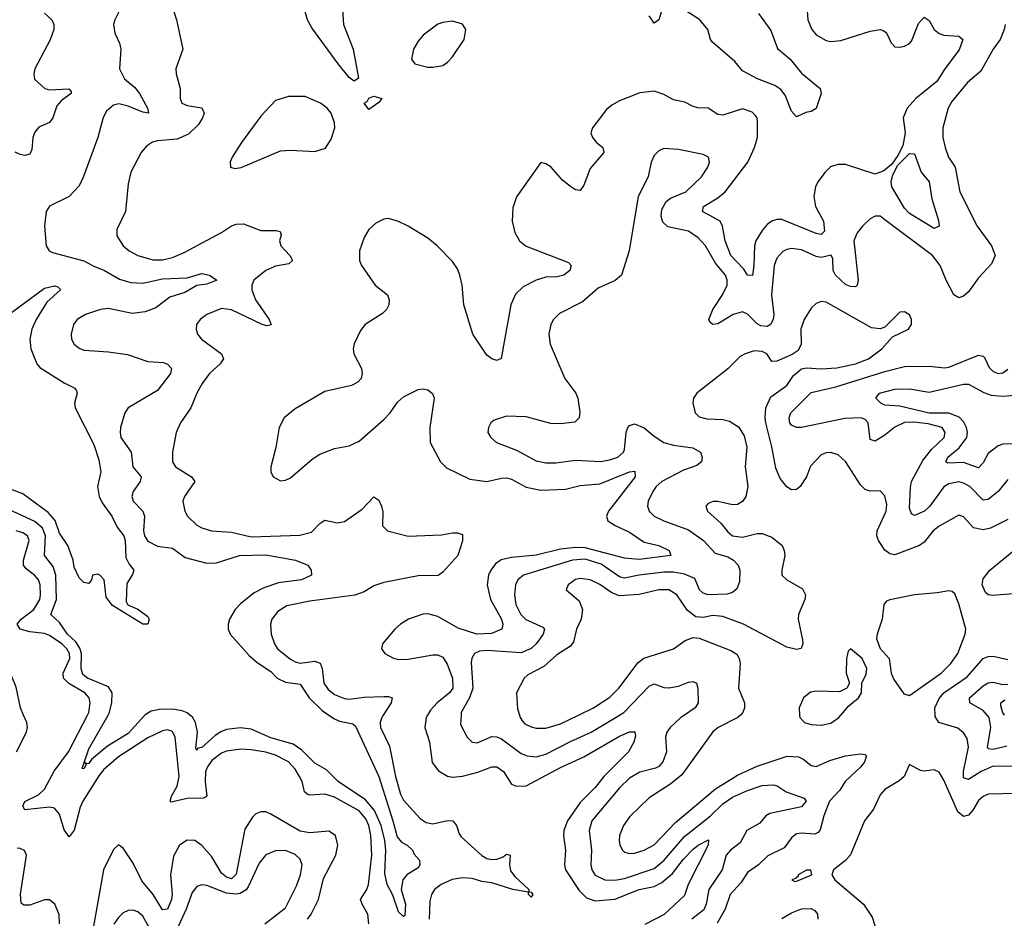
# Model space of a CAD drawing. Header units: inches. Extents: x 1843162 to 1959474, y 907081 to 1016326.
# Tile 49 of 256: x 1863469 to 1867476, y 939173 to 942830. Entities that reach past the tile are written whole.
import ezdxf

# ---------------------------------------------------------------- set-up
doc = ezdxf.new("R2010")
doc.units = ezdxf.units.IN
doc.header["$MEASUREMENT"] = 0
doc.layers.add('B8963', color=7, linetype='Continuous')
doc.layers.add('B8964', color=7, linetype='Continuous')

msp = doc.modelspace()

# ---------------------------------------------------------------- linework, layer by layer
at = {"layer": 'B8963', "color": 5}
for points, elevation in [([(1863456.1, 939850), (1863496.5, 939930), (1863499.8, 939950), (1863497.1, 939970), (1863484.6, 940000)], 620), ([(1864889.9, 939150), (1864885.9, 939190), (1864862.1, 939230), (1864855.4, 939250), (1864881.7, 939290), (1864888.3, 939310), (1864901.3, 939430), (1864897.8, 939510), (1864889.2, 939550), (1864877.9, 939577.9), (1864849.9, 939610), (1864750, 939665.9), (1864710, 939678.2), (1864650, 939673.6), (1864638, 939678), (1864628.2, 939688.2), (1864617.7, 939730), (1864607.8, 939750), (1864590, 939779.9), (1864562.1, 939810), (1864510, 939837), (1864470, 939849.2), (1864410, 939858.9), (1864370, 939861.1), (1864310, 939853.6), (1864290, 939845.5), (1864250, 939815.2), (1864232.3, 939790), (1864225.4, 939770), (1864223.6, 939730), (1864230.1, 939670), (1864218.2, 939661.8), (1864150, 939660.9), (1864085, 939645), (1864081.4, 939650), (1864086.6, 939670), (1864109.4, 939710.6), (1864118.2, 939750), (1864100.8, 939910), (1864090, 939932.8), (1864070, 939939.8), (1864050, 939936.5), (1863990, 939907.4), (1863870.1, 939830), (1863810, 939777.2), (1863790, 939753.1), (1863725.3, 939650), (1863714.6, 939625.4), (1863690, 939531.2), (1863670, 939504), (1863650, 939533.5), (1863630, 939597), (1863610, 939620.9), (1863590, 939624.6), (1863490, 939614.6), (1863481.2, 939630), (1863490, 939648), (1863545.2, 939674.8), (1863570, 939697.9), (1863608.3, 939771.7), (1863667.2, 939850), (1863744.7, 940000)], 580), ([(1863977.9, 940000), (1863910, 939924.7), (1863826.1, 939873.9), (1863761.4, 939818.6), (1863750, 939803.5), (1863741, 939801), (1863732, 939808), (1863738.4, 939798.4), (1863730, 939780.7), (1863722.7, 939782.7), (1863750, 939863.2), (1863828.6, 940000)], 560), ([(1864727.2, 940000), (1864750, 939984.7), (1864770, 939975.5), (1864824.4, 939964.4), (1864834.9, 939954.9), (1864930, 939750.3), (1864987.6, 939570), (1865004.2, 939504.2), (1865022.4, 939482.4), (1865044.9, 939470), (1865067, 939450), (1865074, 939434), (1865096.3, 939410), (1865097.3, 939390), (1865090, 939379), (1865044.7, 939350), (1865028.2, 939330), (1865021.3, 939290), (1865039, 939230), (1865035.8, 939184.2), (1865030, 939180.9), (1865010, 939199.5), (1864986.6, 939266.6), (1864963.7, 939310), (1864955, 939355), (1864958.5, 939450), (1864955.2, 939490), (1864940.1, 939550), (1864912.3, 939612.3), (1864875.6, 939655.6), (1864765, 939730), (1864716.6, 939776.6), (1864670, 939803.8), (1864617.4, 939857.4), (1864581.9, 939881.9), (1864490, 939907), (1864410, 939942.3), (1864367.6, 939947.6), (1864310, 939940.7), (1864287.7, 939932.3), (1864263.6, 939916.4), (1864210, 939868.6), (1864194, 939866), (1864190, 939856), (1864185.9, 939865.9), (1864192.7, 939930), (1864184, 939970), (1864171.7, 939991.7), (1864161.6, 940000)], 560), ([(1864948.2, 940000), (1864941.8, 939990), (1864935.8, 939970), (1864936.7, 939950), (1864973.4, 939873.4), (1864998.2, 939750), (1865017.9, 939677.9), (1865030, 939653.4), (1865099, 939579), (1865122.7, 939562.7), (1865150, 939556.8), (1865210, 939570.5), (1865231.4, 939570), (1865246.8, 939550), (1865256.7, 939516.7), (1865264.8, 939504.8), (1865349.1, 939429.1), (1865370, 939416.9), (1865390, 939412.4), (1865410, 939414), (1865436.5, 939423.5), (1865450, 939434.3), (1865464.9, 939430), (1865462.3, 939390), (1865466.6, 939366.6), (1865483.1, 939343.1), (1865540.3, 939290), (1865540.6, 939280.6), (1865550, 939279.5), (1865557.3, 939270), (1865550, 939258.7), (1865538.7, 939270), (1865539.1, 939279.1), (1865475.6, 939290), (1865390, 939317.4), (1865350, 939322.7), (1865310, 939334.5), (1865270, 939337.3), (1865228.9, 939331.1), (1865183.5, 939310), (1865156.8, 939290), (1865143.9, 939270), (1865137.3, 939242.7), (1865135.5, 939170)], 580), ([(1865128.8, 940000), (1865123.1, 939990), (1865117.1, 939950), (1865136.1, 939890), (1865146.9, 939806.9), (1865172.6, 939772.6), (1865210, 939750.8), (1865230, 939747.8), (1865270, 939751.8), (1865332.5, 939767.5), (1865390, 939789.6), (1865410, 939789.5), (1865437.2, 939770), (1865470, 939718.2), (1865490.1, 939710.1), (1865530, 939712.6), (1865670, 939786.8), (1865764.9, 939830), (1865910, 939914.1), (1865950, 939931.2), (1865971.6, 939931.6), (1865974.6, 939914.6), (1865968.1, 939890), (1865945.9, 939850), (1865845.6, 939750), (1865810, 939705.2), (1865750, 939643.6), (1865697.5, 939570), (1865682.5, 939530), (1865681.6, 939510), (1865689.6, 939450), (1865685.7, 939390), (1865689.6, 939370), (1865745.6, 939285.6), (1865775.8, 939255.8), (1865810, 939244.2), (1865890, 939251.5), (1865990, 939290.1), (1866050, 939302.3), (1866081.9, 939318.1), (1866125.3, 939354.7), (1866170, 939413.1), (1866210, 939454.1), (1866230, 939470.6), (1866272, 939492), (1866270.1, 939470), (1866189.4, 939310.6), (1866174.3, 939265.7), (1866091.2, 939188.8), (1866012.5, 939147.5)], 620), ([(1865264.9, 940000), (1865261.9, 939961.9), (1865290, 939910.3), (1865310, 939890.3), (1865330, 939887.5), (1865390, 939912.9), (1865410, 939912.1), (1865430, 939903), (1865510, 939843.5), (1865533.8, 939833.8), (1865570, 939829.6), (1865610, 939840.6), (1865710, 939892.5), (1865794, 939930), (1865910.1, 940000)], 640), ([(1865502.5, 940000), (1865505.6, 939990), (1865515.2, 939975.2), (1865524.5, 939964.5), (1865550, 939952.4), (1865570, 939946.2), (1865610, 939946.6), (1865670, 939964.7), (1865742.1, 940000)], 660), ([(1866173.6, 940000), (1866158.9, 939990), (1866115.9, 939950), (1866102.9, 939930), (1866096.5, 939910), (1866100.5, 939850), (1866086.1, 939810), (1866069.3, 939790.7), (1866056.2, 939783.8), (1865992.6, 939767.4), (1865950, 939743.7), (1865910, 939704.5), (1865797.2, 939570), (1865786, 939530), (1865795, 939450), (1865792.8, 939390), (1865796.6, 939370), (1865810, 939349), (1865850, 939329.6), (1865890, 939328.3), (1865930, 939334.7), (1866050, 939375.7), (1866091.2, 939410), (1866173.7, 939506.3), (1866280.1, 939590), (1866330, 939638.5), (1866370, 939666), (1866430, 939692.8), (1866490, 939713.4), (1866536, 939716), (1866551.6, 939711.6), (1866587.3, 939687.3), (1866661.4, 939661.4), (1866669.2, 939650), (1866650, 939627.3), (1866520.9, 939599.1), (1866505.5, 939590), (1866480.2, 939559.8), (1866428.2, 939530), (1866400.4, 939479.6), (1866361.2, 939450), (1866343.6, 939430), (1866327.8, 939370), (1866273.6, 939290), (1866262.6, 939230), (1866252.6, 939207.4), (1866203.7, 939170)], 640), ([(1866401.6, 940000), (1866391.2, 939990), (1866311.5, 939950), (1866290, 939931.7), (1866162.7, 939757.3), (1866119.1, 939720.9), (1866030, 939662.7), (1865952.2, 939587.8), (1865925.4, 939550), (1865910.2, 939510), (1865908.6, 939490), (1865911.1, 939470), (1865921.8, 939450), (1865930, 939442.6), (1865950, 939436.6), (1865970, 939437.7), (1866010, 939450.1), (1866050, 939472.2), (1866137, 939563), (1866300.8, 939699.2), (1866390, 939756.1), (1866470, 939792.1), (1866592.3, 939832.3), (1866638.4, 939830), (1866659.9, 939819.9), (1866690, 939795.2), (1866710, 939791.2), (1866765, 939815), (1866830, 939834.3), (1866890, 939841.8), (1866910, 939839.3), (1866914.8, 939834.8), (1866907.1, 939810), (1866892.4, 939790), (1866827.8, 939730), (1866805.8, 939694.2), (1866764, 939650), (1866740.7, 939590), (1866726.4, 939533.6), (1866718, 939522), (1866704.1, 939515.9), (1866650, 939519.8), (1866630, 939517.1), (1866610, 939499.8), (1866579.7, 939460.3), (1866513, 939427), (1866475, 939390), (1866430, 939359.3), (1866402.8, 939317.2), (1866360.4, 939270), (1866339, 939210), (1866306.4, 939153.6)], 660), ([(1866642.4, 940000), (1866643.1, 939990), (1866662.8, 939970), (1866690, 939962), (1866730, 939958.6), (1866770, 939967.2), (1866801.6, 939990), (1866810.3, 940000)], 680), ([(1867510, 939791.2), (1867430, 939791.5), (1867380.8, 939770), (1867330, 939737.8), (1867310, 939745.1), (1867309.3, 939770), (1867329.9, 939869.9), (1867324.6, 939904.6), (1867310, 939927.4), (1867286.2, 939946.2), (1867209.3, 939969.3), (1867194.2, 939994.2), (1867194, 940000)], 660), ([(1867486.5, 939873.5), (1867430, 939859.9), (1867410, 939863.1), (1867407.2, 939870), (1867420.6, 939950), (1867414.3, 939990), (1867405.7, 940000)], 640), ([(1867590, 939682.9), (1867410, 939677.7), (1867390, 939669), (1867370, 939652.4), (1867347.3, 939612.7), (1867330, 939593.1), (1867310, 939587.7), (1867286.6, 939606.6), (1867230, 939734.5), (1867210, 939767.3), (1867190, 939776.9), (1867150, 939771.6), (1867135.1, 939775.1), (1867090, 939799), (1867068.2, 939750), (1867047.9, 939732.1), (1866990, 939696.9), (1866970, 939675.6), (1866943, 939617), (1866907.1, 939570), (1866849.3, 939430.7), (1866830, 939407.8), (1866780.7, 939370), (1866773.4, 939350), (1866786, 939330), (1866903, 939230), (1866937.2, 939177.2), (1866957.3, 939117.3)], 680), ([(1864640.2, 939170), (1864654.2, 939190), (1864684.5, 939250), (1864704.6, 939335.4), (1864755.5, 939430), (1864762.7, 939470), (1864753.4, 939510), (1864727, 939527), (1864650, 939520.6), (1864610, 939527.9), (1864490, 939596.8), (1864470, 939606.2), (1864450, 939606.8), (1864430, 939598.2), (1864416, 939584), (1864384.3, 939535.7), (1864350, 939352.4), (1864330, 939333.8), (1864310, 939340.1), (1864290, 939356.6), (1864250, 939423.2), (1864210, 939469.1), (1864180.7, 939490), (1864150, 939491.2), (1864118.9, 939470), (1864094.4, 939425.6), (1864082.6, 939350), (1864089.3, 939270.7), (1864087, 939250), (1864070, 939209.8), (1864050, 939206.8), (1864011.1, 939270), (1863965.1, 939325.1), (1863930, 939397.2), (1863890, 939458.4), (1863870, 939471.8), (1863850, 939453.6), (1863809.7, 939370.3), (1863763.3, 939110)], 620), ([(1863630.8, 939150), (1863628.9, 939188.9), (1863611, 939231), (1863590, 939248), (1863570, 939248.7), (1863510, 939226.4), (1863485.8, 939225.8), (1863473.9, 939233.9), (1863471.3, 939271.3), (1863496.3, 939430), (1863488.5, 939448.5), (1863470, 939457.4), (1863457.9, 939457.9)], 620), ([(1864466, 939150), (1864550, 939216.1), (1864595.3, 939304.7), (1864611.6, 939350), (1864618, 939390), (1864610, 939414.3), (1864590, 939433.3), (1864550, 939448.9), (1864510, 939447.3), (1864470, 939430.8), (1864442.7, 939397.3), (1864398.5, 939301.5), (1864390, 939289.5), (1864365.7, 939274.3), (1864350, 939271.4), (1864310, 939275.6), (1864230, 939306.8), (1864210, 939308.9), (1864190, 939302), (1864170, 939278.3), (1864145.6, 939210), (1864099.7, 939110)], 640), ([(1863995.7, 939135.7), (1863970, 939181.7), (1863950, 939199.8), (1863930, 939206), (1863910, 939205), (1863890, 939195.5), (1863870, 939176.5), (1863851.4, 939148.6)], 640), ([(1866570, 939172.4), (1866610, 939195.3), (1866650, 939211), (1866690, 939212.7), (1866704.4, 939204.4), (1866715.2, 939190), (1866716.6, 939170)], 660)]:
    msp.add_lwpolyline(points, dxfattribs=dict(at, elevation=elevation))
at = {"layer": 'B8963', "color": 5, "elevation": 680}
msp.add_lwpolyline([(1866670, 939369.2), (1866636.3, 939350), (1866636.3, 939343.7), (1866625.3, 939334.7), (1866611.3, 939330), (1866623, 939323), (1866630, 939324.4), (1866692.3, 939350), (1866688.7, 939368.7)], close=True, dxfattribs=at)
at = {"layer": 'B8964', "color": 5}
for points, elevation in [([(1864080.7, 942910), (1864107.1, 942830), (1864132.8, 942710), (1864104.6, 942630), (1864104.9, 942610), (1864121.5, 942550), (1864122, 942510), (1864128.9, 942490), (1864150, 942480.6), (1864210, 942471.9), (1864218.7, 942450), (1864212.9, 942430), (1864196.9, 942403.1), (1864156.1, 942363.9), (1864110, 942344.5), (1864030, 942337.4), (1864008.9, 942331.1), (1863985.1, 942314.9), (1863962.3, 942290), (1863920.7, 942210), (1863910, 942162), (1863898.5, 942050), (1863863.7, 941976.3), (1863864.4, 941950), (1863890.2, 941910), (1863914, 941890), (1863948.9, 941870), (1864010, 941852.5), (1864050, 941852.8), (1864090, 941861.8), (1864137.7, 941882.3), (1864290, 941964.2), (1864330, 941990.7), (1864350, 941998), (1864379.6, 941999.6), (1864450, 941972.6), (1864512.6, 941972.6), (1864528.7, 941968.7), (1864532.7, 941952.7), (1864526.2, 941930), (1864531.9, 941910), (1864567.8, 941870), (1864578.8, 941850), (1864563.5, 941836.5), (1864510, 941827.4), (1864470.2, 941810), (1864421.6, 941770), (1864413, 941750), (1864412.8, 941730), (1864427.6, 941690), (1864483.5, 941610), (1864492.1, 941587.9), (1864475.4, 941584.6), (1864454.7, 941590), (1864330, 941648.6), (1864290, 941654.5), (1864230.4, 941630), (1864203.1, 941610), (1864188.5, 941590), (1864186.4, 941570), (1864192, 941550), (1864208.8, 941530), (1864290.2, 941470), (1864298.3, 941450), (1864284, 941430), (1864240.6, 941390), (1864211.6, 941350), (1864188.8, 941310), (1864165.7, 941250), (1864123.6, 941190), (1864105.8, 941150), (1864090.2, 941070), (1864090.2, 941030), (1864103.2, 941010), (1864167.7, 940970), (1864181.5, 940950), (1864138.8, 940890), (1864132.9, 940870), (1864140.2, 940830), (1864151.3, 940810), (1864190, 940773.2), (1864210, 940761.8), (1864249.6, 940749.6), (1864330, 940743.9), (1864410, 940725.5), (1864608.2, 940731.8), (1864656, 940744), (1864690, 940780.2), (1864710, 940792.7), (1864762.5, 940782.5), (1864790, 940788.3), (1864862.5, 940837.5), (1864910, 940887.9), (1864930, 940874.3), (1864941.1, 940850), (1864947, 940827), (1864945.6, 940770), (1864964.9, 940750), (1865050, 940728.8), (1865185.8, 940734.2), (1865230, 940741.3), (1865250, 940741.2), (1865270, 940734.4), (1865270, 940709.3), (1865251.4, 940650), (1865190, 940582.3), (1865171.8, 940568.2), (1865090, 940566.9), (1864950, 940539.6), (1864910, 940525.9), (1864870, 940501.7), (1864832.3, 940487.7), (1864650, 940463.3), (1864555.9, 940444.1), (1864518.6, 940421.4), (1864494.1, 940390), (1864489.5, 940370), (1864492.3, 940330), (1864505, 940290), (1864518.2, 940270), (1864570, 940227.3), (1864590, 940216.1), (1864610, 940211.4), (1864670, 940218.8), (1864691.7, 940211.7), (1864699.2, 940190), (1864706.3, 940130), (1864723.7, 940103.7), (1864750, 940084.2), (1864790, 940067.5), (1864810, 940064.4), (1864870, 940073.3), (1864950, 940076), (1864970, 940075.5), (1864983.9, 940070), (1864980.1, 940050), (1864948.2, 940000)], 580), ([(1864781.4, 942890), (1864786.9, 942810), (1864825.8, 942710), (1864847.7, 942592.3), (1864830, 942579.5), (1864810, 942594.5), (1864765, 942650), (1864657.5, 942797.5), (1864639.9, 942830), (1864616.5, 942910)], 580), ([(1866474.8, 942854.8), (1866525.5, 942785.5), (1866552.8, 942712.8), (1866604.3, 942670), (1866650, 942612.2), (1866726.7, 942550), (1866730.4, 942530), (1866710, 942469.3), (1866690, 942456.2), (1866667.5, 942452.5), (1866630, 942435.1), (1866610, 942457.4), (1866583.4, 942523.4), (1866566.1, 942546.1), (1866542.3, 942562.3), (1866471.6, 942590), (1866410, 942622.3), (1866379.4, 942659.4), (1866290, 942736.8), (1866279.8, 942750), (1866269.4, 942790), (1866236.6, 942830), (1866130, 942898.8)], 580), ([(1863570, 942856.5), (1863599.6, 942830), (1863608, 942810), (1863607.1, 942790), (1863591.9, 942748.1), (1863530.4, 942630), (1863526, 942610), (1863528.6, 942588.6), (1863571, 942550), (1863590, 942544.2), (1863668.5, 942548.5), (1863678, 942538), (1863678, 942530), (1863639.2, 942500.8), (1863620, 942480), (1863602.8, 942430), (1863590, 942411.5), (1863547.1, 942392.9), (1863530, 942372.3), (1863521.5, 942350), (1863518.2, 942301.8), (1863510, 942282.4), (1863490, 942277.3), (1863470, 942282), (1863450, 942291.1)], 540), ([(1863876, 942870), (1863855.3, 942830), (1863850.3, 942810), (1863855.6, 942775.6), (1863874.6, 942734.6), (1863879.7, 942710), (1863875.1, 942630), (1863895.7, 942590), (1863935.3, 942555.3), (1863956.4, 942530), (1863989.1, 942470), (1863993.1, 942450), (1863970, 942453.8), (1863910, 942478.5), (1863872, 942488), (1863850, 942482), (1863822.4, 942457.6), (1863808.3, 942431.7), (1863786.2, 942350), (1863728.2, 942191.8), (1863710, 942153.3), (1863670.1, 942109.9), (1863590, 942071), (1863576.9, 942050), (1863568.9, 941990), (1863576.4, 941910), (1863588.9, 941888.9), (1863602, 941882), (1863730, 941848.1), (1863770, 941826.5), (1863813.4, 941810), (1863874.4, 941774.4), (1863920.3, 941760.3), (1863970, 941757.2), (1864050, 941775.4), (1864150, 941779.6), (1864210, 941797), (1864241.6, 941790), (1864270.8, 941770), (1864230, 941754.4), (1864190, 941748.7), (1864140.8, 941719.2), (1864079.3, 941700.8), (1864022.8, 941657.2), (1863979.5, 941640.5), (1863925.9, 941634.1), (1863830, 941655.2), (1863797, 941650), (1863736.5, 941630), (1863702.4, 941610), (1863687.6, 941590), (1863677.8, 941550), (1863679.7, 941530), (1863690, 941508.9), (1863710, 941492.6), (1863730, 941485), (1863830, 941478.8), (1863907.6, 941467.6), (1863990, 941438.5), (1864054.4, 941434.4), (1864070, 941428.7), (1864086, 941410), (1864082.3, 941390), (1864030, 941321.5), (1863910.1, 941249.9), (1863896.9, 941230), (1863879.2, 941170), (1863876.9, 941150), (1863880.7, 941130), (1863922.2, 941070), (1863929.4, 941010), (1863962.6, 940970), (1863959.3, 940950), (1863931, 940910), (1863924.5, 940890), (1863930.2, 940870), (1863970.2, 940830), (1863976.5, 940810), (1863972.5, 940750), (1863976.8, 940730), (1863990, 940708.1), (1864030, 940687), (1864090, 940679.3), (1864141.5, 940641.5), (1864230, 940617.6), (1864270, 940619.5), (1864362.7, 940650), (1864470, 940652.5), (1864590.7, 940630), (1864640.7, 940610), (1864654.8, 940590), (1864656, 940570), (1864616, 940550), (1864521.8, 940538.2), (1864462.6, 940517.4), (1864422.5, 940497.5), (1864367, 940453), (1864345.4, 940430), (1864322.8, 940390), (1864317, 940370), (1864317.6, 940350), (1864325.5, 940330), (1864402.4, 940242.4), (1864434.5, 940214.5), (1864490, 940177), (1864516.8, 940150), (1864550, 940134.3), (1864610, 940125.2), (1864646.5, 940070), (1864698.9, 940018.9), (1864727.2, 940000)], 560), ([(1866673.6, 942866.4), (1866676.2, 942830), (1866692.1, 942790), (1866710, 942768.8), (1866750, 942745.2), (1866770, 942741.9), (1866810, 942745.7), (1866930, 942783.1), (1866970, 942789.5), (1866985.3, 942785.3), (1866996.3, 942776.3), (1867015.6, 942735.6), (1867030, 942720.2), (1867050, 942717.6), (1867070, 942721.7), (1867090, 942732.8), (1867097.4, 942742.6), (1867126, 942814), (1867150, 942839.7), (1867170, 942827.2), (1867190, 942790.2), (1867210, 942774.1), (1867230, 942767.4), (1867290, 942762.7), (1867307.2, 942750), (1867292.1, 942707.9), (1867233.5, 942630), (1867201.6, 942578.4), (1867115.8, 942510), (1867079.8, 942470), (1867064.6, 942430), (1867071.8, 942370), (1867062.7, 942317.3), (1867042.7, 942277.3), (1867017.3, 942242.7), (1866985.1, 942214.9), (1866950, 942201.6), (1866830, 942240.9), (1866798.7, 942241.3), (1866768.9, 942231.1), (1866746, 942210), (1866716.6, 942170), (1866707.5, 942150), (1866700.1, 942110), (1866706.7, 942070), (1866739.5, 942010), (1866744.4, 941970), (1866730, 941956.5), (1866710, 941959.7), (1866570, 942017.3), (1866550, 942017.5), (1866530, 942010.5), (1866510, 941995.9), (1866490, 941971.8), (1866464.4, 941930), (1866458.7, 941910), (1866456.4, 941830), (1866450.5, 941789.5), (1866430, 941790.9), (1866415.1, 941815.1), (1866363.1, 941870), (1866340.2, 941930), (1866329.1, 941989.1), (1866319.5, 942010), (1866247.5, 942050), (1866251.5, 942070), (1866310, 942104.6), (1866340.2, 942130), (1866431.6, 942250), (1866459.4, 942310), (1866471.4, 942350), (1866471.8, 942411.8), (1866469.3, 942430), (1866461.7, 942441.7), (1866450, 942453.7), (1866410, 942466.7), (1866330, 942441.6), (1866310, 942443.6), (1866270, 942469.8), (1866230, 942471.4), (1866210, 942477), (1866175, 942495), (1866130, 942504.1), (1866090, 942526), (1866050, 942538.6), (1865992.1, 942532.1), (1865910, 942499.8), (1865877.9, 942482.1), (1865856.1, 942463.9), (1865799.5, 942390), (1865793.4, 942370), (1865799.5, 942350), (1865815.8, 942330), (1865841.3, 942310), (1865845.3, 942290), (1865790, 942225.1), (1865763.8, 942156.2), (1865750, 942135.1), (1865730, 942137.3), (1865710, 942150.8), (1865677.6, 942177.6), (1865630, 942231.2), (1865610, 942243.6), (1865590, 942249.3), (1865490, 942109.6), (1865476.1, 942063.9), (1865472.8, 942010), (1865484.1, 941964.1), (1865502.8, 941930), (1865530, 941908.1), (1865701.6, 941841.6), (1865712.8, 941830), (1865707.1, 941810), (1865683.7, 941790), (1865656.4, 941783.6), (1865610, 941781.8), (1865570.3, 941770), (1865517.2, 941742.8), (1865487, 941713), (1865467.6, 941670), (1865428.5, 941451.5), (1865410, 941443), (1865390, 941449.7), (1865370, 941464.7), (1865312.3, 941550), (1865276.1, 941670), (1865269.1, 941750), (1865260.2, 941790), (1865250, 941816.3), (1865230, 941845.4), (1865167.1, 941910), (1865130, 941940.9), (1865050, 941989.8), (1865010, 942008.7), (1864970, 942020.4), (1864950, 942018.5), (1864918.1, 942001.9), (1864890, 941976.4), (1864870, 941944.2), (1864851.7, 941890), (1864851.8, 941850), (1864860.2, 941830), (1864915.1, 941750), (1864965.4, 941710), (1864972.8, 941690), (1864971.1, 941670), (1864961, 941650), (1864945.2, 941634.8), (1864874, 941590), (1864855, 941565), (1864829.5, 941510.5), (1864825.7, 941490), (1864827.9, 941470), (1864859.2, 941410), (1864862.3, 941390), (1864858.5, 941370), (1864844.9, 941355.1), (1864818.3, 941341.7), (1864710, 941316.5), (1864590, 941246.9), (1864544.5, 941210), (1864525.2, 941170), (1864511.5, 941088.5), (1864490.2, 941010), (1864490.3, 940990.2), (1864500.3, 940970), (1864530, 940953.8), (1864550, 940955.5), (1864570, 940965.2), (1864659.1, 941040.9), (1864690, 941061.2), (1864750, 941085.1), (1864810, 941095.4), (1864850, 941115.4), (1864950, 941202.5), (1864976.1, 941230), (1865006.7, 941273.3), (1865030, 941294.8), (1865090, 941324.5), (1865110, 941328.1), (1865130, 941323.8), (1865148.9, 941308.9), (1865155.3, 941290), (1865137.1, 941170), (1865139.4, 941110), (1865181.3, 941030), (1865206.1, 941006.1), (1865300.5, 940960.5), (1865370, 940950.1), (1865430, 940964.4), (1865450, 940965), (1865470, 940959.8), (1865530, 940927), (1865590, 940915.4), (1865690, 940919.3), (1865750, 940935), (1865830, 940940.7), (1865950, 940990.1), (1865972.1, 940992.1), (1865973.4, 940970), (1865865.1, 940830), (1865856.8, 940810), (1865861.5, 940790), (1865891.3, 940771.3), (1865950, 940744.8), (1866010, 940704.1), (1866070, 940690.1), (1866112, 940670), (1866118.8, 940650), (1865990, 940633.3), (1865930, 940638.6), (1865770, 940680.9), (1865730, 940681.9), (1865670, 940675.4), (1865570, 940650.2), (1865470, 940641.4), (1865428.3, 940631.7), (1865404.4, 940615.6), (1865385.4, 940590), (1865376.8, 940570), (1865371.2, 940530), (1865384.7, 940470), (1865429.6, 940390), (1865435, 940370), (1865430.1, 940349.9), (1865388.3, 940331.7), (1865329.4, 940329.4), (1865253.5, 940353.5), (1865170, 940401.1), (1865130, 940411.9), (1865108.9, 940411.1), (1865050.3, 940390), (1865018.4, 940370), (1864995.6, 940350), (1864944.4, 940290), (1864940.9, 940270), (1864954.9, 940250), (1864990, 940231), (1865010, 940226.9), (1865050, 940227.8), (1865150, 940245.8), (1865170, 940245), (1865190, 940235.4), (1865207.6, 940207.6), (1865230.4, 940150), (1865231.6, 940110), (1865217.6, 940090), (1865168.1, 940050), (1865140.2, 940019.8), (1865128.8, 940000)], 620), ([(1866079.8, 942860.2), (1866070, 942829.8), (1866050, 942815.6), (1866030, 942845.7)], 580), ([(1867479.1, 942810), (1867475.2, 942790), (1867459.3, 942750), (1867430, 942709.8), (1867379.6, 942620.4), (1867325.2, 942574.8), (1867262.7, 942497.3), (1867247.7, 942470), (1867224.8, 942390), (1867226, 942350), (1867234.7, 942310), (1867249.2, 942270), (1867275.7, 942230), (1867294.6, 942130), (1867365.2, 941990), (1867424.2, 941910), (1867439, 941870), (1867423, 941837), (1867370, 941779.2), (1867330, 941722.8), (1867310, 941704.4), (1867290, 941697.6), (1867270.6, 941710.6), (1867238.5, 941770), (1867214.5, 941830), (1867183.4, 941870), (1866990, 942016.2), (1866970, 942029.8), (1866950, 942030.6), (1866930, 942019.9), (1866898.4, 941990), (1866877.3, 941962.7), (1866863.5, 941930), (1866880.7, 941770), (1866876.3, 941750), (1866870, 941743.1), (1866850, 941744.5), (1866830, 941752.8), (1866788.8, 941790), (1866779.4, 941810), (1866777.3, 941857.3), (1866771.4, 941871.4), (1866730, 941862.5), (1866710, 941866.9), (1866650, 941894.1), (1866610, 941898.6), (1866590, 941894.8), (1866573.8, 941886.2), (1866550, 941859.6), (1866538.9, 941830), (1866528.7, 941710), (1866537.8, 941630), (1866535.1, 941610), (1866524.6, 941590), (1866510, 941580.9), (1866484.8, 941584.8), (1866470, 941592), (1866430, 941631.8), (1866410, 941640.6), (1866372.2, 941630), (1866310, 941592.9), (1866289.4, 941590), (1866278.2, 941598.2), (1866273.1, 941610), (1866288.9, 941650), (1866329.4, 941710), (1866347.3, 941750), (1866348.2, 941770), (1866340.8, 941790), (1866299.8, 941839.8), (1866259.4, 941910), (1866230, 941942.5), (1866190, 941969.1), (1866106.9, 941986.9), (1866086.6, 942006.6), (1866079.3, 942030), (1866082.1, 942057.9), (1866099.3, 942090), (1866116.7, 942103.3), (1866179.7, 942130), (1866243.5, 942190), (1866269.7, 942230), (1866276.3, 942250), (1866271.6, 942270), (1866250, 942281.6), (1866150, 942301.7), (1866090, 942306), (1866070, 942296.9), (1866050, 942277), (1866039, 942250), (1866026.3, 942190), (1865984.9, 942110), (1865948.7, 941890), (1865917.3, 941790), (1865891.4, 941768.6), (1865822.5, 941737.5), (1865758.8, 941681.2), (1865665, 941635), (1865640.9, 941610), (1865630, 941589.2), (1865622, 941550), (1865627.7, 941510), (1865686.7, 941370), (1865731.4, 941310), (1865740.3, 941290), (1865747.7, 941232.3), (1865746, 941210), (1865727.5, 941192.5), (1865670, 941186), (1865630, 941187.1), (1865530, 941213.6), (1865450, 941216), (1865399.6, 941200.4), (1865386.4, 941190), (1865375.8, 941170), (1865374.4, 941150), (1865386.4, 941130), (1865409.4, 941109.4), (1865490, 941078.6), (1865570, 941035.4), (1865610, 941026), (1865650, 941026.1), (1865730, 941037.1), (1865832.7, 941032.7), (1865870, 941038.6), (1865902.3, 941050), (1865925.5, 941070), (1865930, 941080.4), (1865937, 941150), (1865943.5, 941170), (1865950, 941178.3), (1865970, 941185.6), (1866010, 941169.4), (1866050, 941134.6), (1866090, 941109.6), (1866130, 941098.1), (1866207.8, 941087.8), (1866239.6, 941070), (1866245.5, 941050), (1866243.1, 941030), (1866223.7, 941016.3), (1866170, 940996.2), (1866082.2, 940950), (1866059.3, 940930), (1866044.8, 940910), (1866025.8, 940870), (1866023.5, 940850), (1866030.2, 940830), (1866050.3, 940810), (1866090.3, 940790), (1866190, 940753.7), (1866252.1, 940710), (1866299.1, 940659.1), (1866350, 940644), (1866374.1, 940630), (1866392.6, 940610), (1866399.7, 940590), (1866398, 940542), (1866386.5, 940513.5), (1866370, 940498.8), (1866347.7, 940492.3), (1866270, 940488.8), (1866250, 940496.7), (1866235.1, 940510), (1866215.7, 940555.7), (1866173.9, 940573.9), (1866130, 940581.6), (1866090, 940581.9), (1865990, 940569.9), (1865930, 940557.3), (1865910, 940562.4), (1865834.5, 940614.5), (1865770, 940634.4), (1865718.5, 940630), (1865518.5, 940570), (1865496, 940550), (1865486, 940530), (1865482, 940490), (1865488.2, 940450), (1865508, 940410), (1865528.4, 940388.4), (1865598, 940358), (1865604, 940350), (1865598.5, 940330), (1865571.1, 940290), (1865550, 940271.1), (1865510, 940254), (1865370, 940263.2), (1865340, 940260), (1865319, 940250), (1865308.4, 940231.6), (1865306.1, 940213.9), (1865312.3, 940110), (1865299.2, 940070), (1865265.7, 940010), (1865264.9, 940000)], 640), ([(1863410, 941619.1), (1863570, 941737.3), (1863610, 941746.3), (1863623.4, 941743.4), (1863633.3, 941733.3), (1863634, 941730), (1863579.6, 941680.4), (1863535.9, 941610), (1863518.3, 941570), (1863509.5, 941530.5), (1863514, 941490), (1863538.9, 941430), (1863550, 941415), (1863650, 941351.7), (1863692.7, 941330), (1863699.1, 941319.1), (1863702.6, 941310), (1863691.1, 941270), (1863694.6, 941250), (1863770, 941101.3), (1863790, 941039.1), (1863799, 940990), (1863785.7, 940930), (1863791.7, 940890), (1863803.6, 940863.6), (1863844.1, 940810), (1863864.7, 940764.7), (1863892.5, 940730), (1863897.9, 940710), (1863900.8, 940640.8), (1863913.8, 940613.8), (1863933, 940590), (1863927.5, 940572.5), (1863904.1, 940535.9), (1863902.3, 940462.3), (1863908.1, 940448.1), (1863950, 940430.6), (1863990, 940401), (1863994.9, 940390), (1863990.4, 940369.6), (1863969.8, 940369.8), (1863845.6, 940445.6), (1863820.1, 940480.1), (1863813, 940550), (1863794.5, 940570), (1863786.6, 940573.4), (1863764.7, 940570), (1863761, 940550), (1863750, 940535.3), (1863730, 940539), (1863710, 940559), (1863690, 940602), (1863685.6, 940630), (1863664.5, 940690), (1863630, 940740.3), (1863612.5, 940792.5), (1863584.2, 940824.2), (1863480.9, 940900.9), (1863437.4, 940917.4)], 540), ([(1867490, 940796.5), (1867419, 940761), (1867390, 940753.5), (1867350, 940761.6), (1867310, 940807.4), (1867290, 940813.2), (1867210, 940769.2), (1867186.7, 940750), (1867150, 940704.2), (1867130.5, 940689.5), (1867030, 940652.5), (1867010, 940656.2), (1866990, 940671.6), (1866963, 940710), (1866956.8, 940730), (1866958.6, 940750), (1866994.7, 940830), (1866997.3, 940857.3), (1866990, 940892.3), (1866970, 940913), (1866930, 940910.8), (1866910, 940918), (1866890, 940937.1), (1866830, 941031.8), (1866799, 941059), (1866770, 941068.1), (1866750, 941067.2), (1866730, 941058.9), (1866686.9, 941013.1), (1866670, 940969.7), (1866645.2, 940930), (1866630, 940917.8), (1866610, 940916.5), (1866590, 940928.9), (1866563.5, 940963.5), (1866545.5, 941005.5), (1866530, 941092), (1866504.7, 941190), (1866501.9, 941210), (1866505.8, 941250), (1866524.8, 941295.2), (1866590, 941341.1), (1866618.3, 941381.7), (1866650, 941408.6), (1866670, 941413.7), (1866730, 941409.1), (1866793.5, 941413.5), (1866870, 941429.3), (1866922.7, 941450), (1866977.4, 941490), (1867020.1, 941539.9), (1867086, 941570), (1867098.4, 941590), (1867098.4, 941610), (1867090, 941629), (1867070, 941640.9), (1867050, 941639.3), (1866990, 941578.4), (1866970, 941571.5), (1866935.8, 941575.8), (1866750, 941680.3), (1866730, 941683.8), (1866710, 941674.5), (1866690, 941656.5), (1866660.5, 941610), (1866647.9, 941570), (1866649.4, 941510), (1866636.1, 941483.9), (1866612.2, 941467.8), (1866550, 941440.7), (1866530, 941439.3), (1866509.6, 941470), (1866490, 941479.3), (1866457.5, 941482.5), (1866421, 941470), (1866401.3, 941458.7), (1866350, 941409.3), (1866224, 941310), (1866210.5, 941290), (1866207.7, 941270), (1866217.1, 941230), (1866234, 941214), (1866265.1, 941205.1), (1866330, 941202.5), (1866356.6, 941196.6), (1866393.5, 941173.5), (1866416.6, 941136.6), (1866427.3, 941090), (1866421.1, 941010), (1866432, 940930), (1866423.1, 940890), (1866410.2, 940869.8), (1866390, 940856.9), (1866370, 940855.1), (1866310, 940869.8), (1866290.3, 940869.7), (1866270, 940861.6), (1866260.3, 940850), (1866267.6, 940830), (1866321.6, 940781.6), (1866350, 940746.3), (1866370, 940729.2), (1866410, 940724.7), (1866470, 940739.1), (1866490, 940739.1), (1866530, 940724.7), (1866571.5, 940690), (1866580.2, 940670), (1866582.2, 940650), (1866570.2, 940590), (1866570.3, 940570), (1866590.2, 940550.2), (1866654, 940514), (1866666.7, 940490), (1866664.2, 940470), (1866637.8, 940410), (1866636.1, 940390), (1866653.9, 940306.1), (1866655.3, 940290), (1866648.8, 940271.2), (1866630, 940267.3), (1866590, 940276.3), (1866414.2, 940370), (1866330, 940401.7), (1866290, 940405.8), (1866250, 940397.4), (1866220.4, 940400.4), (1866186.1, 940426.1), (1866143.2, 940490), (1866110, 940509.9), (1866070, 940509.9), (1865989.3, 940490.7), (1865910, 940485.8), (1865878, 940498), (1865830, 940531.1), (1865790, 940549.8), (1865750, 940555.6), (1865730, 940551.9), (1865700.3, 940530), (1865693, 940510), (1865745.1, 940465.1), (1865759.2, 940430), (1865753.2, 940390), (1865735, 940350), (1865722.4, 940297.6), (1865710, 940280.3), (1865654.4, 940245.6), (1865601.7, 940198.3), (1865536.8, 940163.2), (1865521.7, 940150), (1865490.3, 940090), (1865494.9, 940025.1), (1865502.5, 940000)], 660), ([(1867490, 940959.3), (1867451, 940910), (1867410, 940877.5), (1867390, 940874.6), (1867335.9, 940930), (1867310, 940944), (1867290, 940949.3), (1867250, 940941.2), (1867230, 940929.2), (1867172, 940850), (1867151.2, 940830), (1867110, 940812.3), (1867098.5, 940818.5), (1867090, 940842), (1867093.2, 940926.8), (1867098.4, 940950), (1867144.2, 941035.8), (1867179.4, 941080.6), (1867231.2, 941130), (1867235.2, 941150), (1867222.4, 941170), (1867165.6, 941185.6), (1867107.9, 941192.1), (1867070, 941191), (1867030, 941171.8), (1866990, 941139), (1866950, 941115.1), (1866930, 941121.6), (1866921.3, 941190), (1866910, 941203.2), (1866893, 941210), (1866826.8, 941206.8), (1866649.9, 941169.9), (1866630, 941170.7), (1866610, 941180.4), (1866602.5, 941190), (1866599.8, 941210), (1866606.5, 941230), (1866690, 941313), (1866790, 941335.4), (1866990, 941398.8), (1867070, 941418.1), (1867170, 941419.5), (1867232.8, 941412.8), (1867250, 941415.7), (1867370, 941465), (1867390, 941460.8), (1867395.3, 941455.3), (1867414.7, 941414.7), (1867430, 941397.7), (1867450, 941390.2), (1867470, 941392.5), (1867490, 941408.4)], 640), ([(1867530, 941103.7), (1867470, 941102.2), (1867450, 941096.1), (1867410, 941064.1), (1867390, 941027), (1867370, 941006.6), (1867310, 941027.4), (1867245.3, 941025.3), (1867237.4, 941030), (1867245.5, 941050), (1867292.2, 941087.8), (1867322.6, 941130), (1867326.4, 941150), (1867322.4, 941170), (1867311.6, 941191.6), (1867292.2, 941212.2), (1867250, 941228.8), (1867169.4, 941229.4), (1867050, 941257.4), (1866990, 941261.1), (1866973.3, 941270), (1866953.3, 941290), (1866967.6, 941310), (1867030, 941325.9), (1867090, 941327.7), (1867170, 941314), (1867310, 941347.3), (1867330, 941346.9), (1867392.2, 941312.2), (1867422.2, 941302.2), (1867470, 941298.2), (1867518.4, 941301.6)], 620), ([(1863828.6, 940000), (1863832.8, 940007.2), (1863843, 940050), (1863844.6, 940090), (1863830, 940114.9), (1863744.4, 940150), (1863725.1, 940165.1), (1863719.3, 940190), (1863719.7, 940250), (1863713, 940273), (1863697.6, 940297.6), (1863662.9, 940330), (1863630, 940377.2), (1863595.2, 940410), (1863618.3, 940470), (1863615.7, 940570), (1863604.8, 940604.8), (1863569.1, 940650), (1863573.5, 940730), (1863561.2, 940761.2), (1863530, 940787.8), (1863410, 940843.9)], 560), ([(1863744.7, 940000), (1863749.9, 940010), (1863755.4, 940050), (1863750.7, 940070.7), (1863733.2, 940090), (1863667.9, 940127.9), (1863646.9, 940150), (1863645.1, 940170), (1863672, 940230), (1863670.9, 940250), (1863660.9, 940270), (1863640.4, 940290), (1863590, 940324.5), (1863570, 940332.5), (1863510, 940339.4), (1863470, 940349.4), (1863457.7, 940370), (1863474.1, 940390), (1863526.2, 940430), (1863549.9, 940470), (1863553.1, 940490), (1863551.9, 940530), (1863544.6, 940550), (1863528.7, 940570), (1863494.9, 940594.9), (1863484.2, 940610), (1863484, 940630), (1863507.3, 940710), (1863500.5, 940730), (1863481.8, 940741.8), (1863454.7, 940750)], 580), ([(1867530, 940494.3), (1867426.9, 940486.9), (1867410, 940489.8), (1867399.4, 940499.4), (1867386.2, 940530), (1867390, 940554.2), (1867417.2, 940590), (1867523.2, 940676.8)], 660), ([(1865742.1, 940000), (1865803.5, 940030), (1865870, 940073), (1865907.1, 940110), (1865986.2, 940213.8), (1866008.5, 940231.5), (1866129.6, 940270), (1866177, 940303), (1866210, 940316.1), (1866233.7, 940313.7), (1866362.5, 940262.5), (1866387.4, 940247.4), (1866396.5, 940230), (1866400.2, 940210), (1866394.4, 940110), (1866418.2, 940050), (1866418.8, 940030), (1866412, 940010), (1866401.6, 940000)], 660), ([(1866810.3, 940000), (1866842.7, 940037.3), (1866882.7, 940070), (1866895.1, 940090), (1866896, 940130), (1866912.8, 940167.2), (1866916.3, 940190), (1866896.9, 940230), (1866850, 940269.2), (1866840.4, 940259.6), (1866833, 940230), (1866832.4, 940170), (1866845.5, 940130), (1866834.8, 940110), (1866804.7, 940095.3), (1866710, 940097.1), (1866687.1, 940092.9), (1866658.4, 940070), (1866640.3, 940030), (1866642.4, 940000)], 680), ([(1867194, 940000), (1867193.1, 940030), (1867210, 940067.7), (1867229.9, 940090), (1867324.1, 940155.9), (1867390, 940230.1), (1867410, 940238.5), (1867430, 940239.8), (1867490, 940226.7)], 660), ([(1863484.6, 940000), (1863472.1, 940030), (1863453.7, 940113.7), (1863436.8, 940156.8), (1863430, 940165.7), (1863413.4, 940173.4), (1863370, 940183.8), (1863310, 940209.7), (1863290, 940213), (1863270, 940206.3), (1863184.9, 940155.1), (1863119.5, 940070), (1863086.2, 940000)], 620), ([(1865910.1, 940000), (1865926.6, 940010), (1866030, 940117.8), (1866050, 940127.3), (1866090, 940112.7), (1866110, 940110.9), (1866150, 940118.1), (1866190, 940134.6), (1866210, 940136.6), (1866222.6, 940130), (1866228.4, 940110), (1866229.5, 940050), (1866217.7, 940030), (1866173.6, 940000)], 640), ([(1867405.7, 940000), (1867390, 940018.2), (1867336, 940050), (1867334.5, 940070), (1867390, 940119.2), (1867410, 940131.6), (1867430, 940134), (1867470, 940124.2), (1867490, 940126.3)], 640), ([(1867476.4, 940000), (1867470, 940009.1), (1867462, 940038), (1867461.5, 940050), (1867477.9, 940062.1)], 620), ([(1864161.6, 940000), (1864150, 940009.5), (1864130, 940016.9), (1864090, 940024.2), (1864036.9, 940023.1), (1864004, 940016), (1863978.9, 940001.1), (1863977.9, 940000)], 560)]:
    msp.add_lwpolyline(points, dxfattribs=dict(at, elevation=elevation))
for points, elevation in [([(1865230, 942823.4), (1865190, 942819.2), (1865170, 942811.2), (1865110, 942767.1), (1865090, 942743.1), (1865071.7, 942710), (1865063.2, 942670), (1865076.4, 942650), (1865130, 942637), (1865150, 942636.3), (1865190, 942644.2), (1865210, 942656.8), (1865230, 942679.3), (1865277.8, 942750), (1865283.9, 942790), (1865270, 942812)], 620), ([(1864562.3, 942517.7), (1864510, 942500.9), (1864450, 942438), (1864370.8, 942330), (1864333.2, 942270), (1864324.9, 942250), (1864326.7, 942230), (1864344.7, 942224.7), (1864370, 942228.1), (1864530, 942295.7), (1864570, 942299.3), (1864670, 942293.1), (1864712.9, 942307.1), (1864736.5, 942343.5), (1864750.6, 942389.4), (1864749.8, 942410.2), (1864735.9, 942450), (1864719.8, 942470), (1864692.8, 942490), (1864630, 942517.4)], 620), ([(1864890, 942465.1), (1864869.9, 942490), (1864883, 942497), (1864890, 942510.2), (1864910, 942518.9), (1864942, 942510), (1864930, 942493.2)], 580), ([(1867190, 941979.8), (1867090, 942041.9), (1867070, 942063.4), (1867017.5, 942150), (1867014.8, 942170), (1867021.3, 942198.7), (1867042.6, 942237.4), (1867090, 942285.4), (1867110, 942284.4), (1867137.2, 942210), (1867170.1, 942170), (1867180.5, 942100.5), (1867207.5, 942012.5), (1867210, 941989.2)], 620), ([(1867250, 940506), (1867202.7, 940497.3), (1867110.2, 940489.8), (1867010.3, 940469.7), (1866996.7, 940463.3), (1866984.9, 940450), (1866979.1, 940390), (1866958, 940330), (1866955.5, 940310), (1866970, 940271), (1867007.3, 940230), (1867015.3, 940170), (1867025.5, 940145.5), (1867067, 940087), (1867090, 940079.3), (1867218.4, 940170), (1867258.4, 940210), (1867285.9, 940250), (1867316, 940330), (1867319.1, 940350), (1867290, 940452.7), (1867274, 940494), (1867263.6, 940503.6)], 680)]:
    msp.add_lwpolyline(points, close=True, dxfattribs=dict(at, elevation=elevation))

doc.saveas('drawing.dxf')
